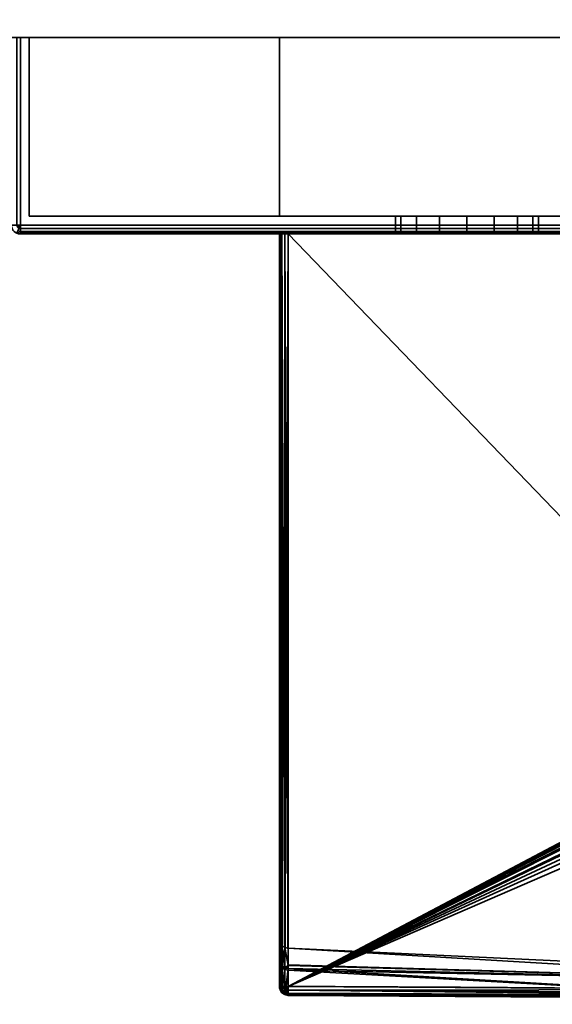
# Model space of a CAD drawing. Header units: millimetres. Extents: x -309 to 8309, y -96 to 57.
# Tile 2 of 95: x -279 to -249, y -93 to -38. Entities that reach past the tile are written whole.
import ezdxf

# ---------------------------------------------------------------- set-up
doc = ezdxf.new("R2010")
doc.units = ezdxf.units.MM
doc.layers.add('151', color=7, linetype='Continuous', true_color=0xffffff)
doc.layers.add('31', color=7, linetype='Continuous', true_color=0xffffff)

# ---------------------------------------------------------------- blocks, each defined once
blk = doc.blocks.new('UG_SURFACE_007')
at = {"layer": '151', "color": 252, "linetype": 'Continuous', "lineweight": 35}
for points in [[(-122, 0, 2017), (-309, 0, 2017), (-309, -39.3, 2017), (-122, -39.3, 2017)], [(-309, -37.3), (-122, -37.3), (-122, -39.3, 2), (-309, -39.3, 2)], [(-309, -39.3, 2), (-122, -39.3, 2), (-122, -39.3, 2017), (-309, -39.3, 2017)]]:
    blk.add_3dface(points, dxfattribs=at)
blk = doc.blocks.new('UG_SURFACE_021')
at = {"layer": '31', "color": 251, "linetype": 'Continuous', "lineweight": 35}
for points in [[(-278.5, -39.3, 1049.5), (-278.5, -39.3, 1000.5), (-279.5, -39.3, 1000), (-279.5, -39.3, 1050)], [(-278.5, -39.3, 1000.5), (-279.354, -39.3, 999.646), (-279.462, -39.3, 999.809), (-279.5, -39.3, 1000)], [(-279.5, -39.3, 1050), (-279.462, -39.3, 1050.191), (-279.354, -39.3, 1050.354), (-278.5, -39.3, 1049.5)], [(-279, -39.3, 999.5), (-279.191, -39.3, 999.538), (-279.354, -39.3, 999.646), (-278.5, -39.3, 1000.5)], [(-278.5, -39.3, 1049.5), (-279.354, -39.3, 1050.354), (-279.191, -39.3, 1050.462), (-279, -39.3, 1050.5)], [(-279, -39.3, 999.5), (-279, -49.8, 999.5), (-279.191, -49.8, 999.538), (-279.191, -39.3, 999.538)], [(-279.191, -39.3, 1050.462), (-279.191, -49.8, 1050.462), (-279, -49.8, 1050.5), (-279, -39.3, 1050.5)], [(-229, -39.3, 999.5), (-229, -49.8, 999.5), (-279, -49.8, 999.5), (-279, -39.3, 999.5)], [(-229, -49.8, 1050.5), (-229, -39.3, 1050.5), (-279, -39.3, 1050.5), (-279, -49.8, 1050.5)], [(-229, -39.3, 999.5), (-279, -39.3, 999.5), (-278.5, -39.3, 1000.5), (-229.5, -39.3, 1000.5)], [(-229.5, -39.3, 1049.5), (-278.5, -39.3, 1049.5), (-279, -39.3, 1050.5), (-229, -39.3, 1050.5)], [(-278.5, -39.3, 1049.5), (-278.5, -49.3, 1049.5), (-278.5, -49.3, 1000.5), (-278.5, -39.3, 1000.5)], [(-229.5, -39.3, 1049.5), (-229.5, -49.3, 1049.5), (-278.5, -49.3, 1049.5), (-278.5, -39.3, 1049.5)], [(-278.5, -39.3, 1000.5), (-278.5, -49.3, 1000.5), (-229.5, -49.3, 1000.5), (-229.5, -39.3, 1000.5)], [(-278.5, -49.3, 1000.5), (-278.5, -49.3, 1049.5), (-258, -49.3, 1032), (-258, -49.3, 1018)], [(-229.5, -49.3, 1000.5), (-278.5, -49.3, 1000.5), (-254, -49.3, 1014), (-252.469, -49.3, 1014.305)], [(-278.5, -49.3, 1000.5), (-256.828, -49.3, 1015.172), (-255.531, -49.3, 1014.305)], [(-278.5, -49.3, 1049.5), (-257.696, -49.3, 1033.531), (-258, -49.3, 1032)], [(-278.5, -49.3, 1000.5), (-257.696, -49.3, 1016.469), (-256.828, -49.3, 1015.172)], [(-278.5, -49.3, 1049.5), (-256.828, -49.3, 1034.828), (-257.696, -49.3, 1033.531)], [(-258, -49.3, 1018), (-257.696, -49.3, 1016.469), (-278.5, -49.3, 1000.5)], [(-278.5, -49.3, 1049.5), (-229.5, -49.3, 1049.5), (-254, -49.3, 1036), (-255.531, -49.3, 1035.696)], [(-255.531, -49.3, 1035.696), (-256.828, -49.3, 1034.828), (-278.5, -49.3, 1049.5)], [(-255.531, -49.3, 1014.305), (-254, -49.3, 1014), (-278.5, -49.3, 1000.5)], [(-258, -49.3, 1018), (-258, -50.3, 1018), (-257.696, -50.3, 1016.469), (-257.696, -49.3, 1016.469)], [(-257.696, -49.3, 1033.531), (-257.696, -50.3, 1033.531), (-258, -50.3, 1032), (-258, -49.3, 1032)], [(-258, -49.3, 1032), (-258, -50.3, 1032), (-258, -50.3, 1018), (-258, -49.3, 1018)], [(-257.696, -49.3, 1016.469), (-257.696, -50.3, 1016.469), (-256.828, -50.3, 1015.172), (-256.828, -49.3, 1015.172)], [(-256.828, -49.3, 1034.828), (-256.828, -50.3, 1034.828), (-257.696, -50.3, 1033.531), (-257.696, -49.3, 1033.531)], [(-256.828, -49.3, 1015.172), (-256.828, -50.3, 1015.172), (-255.531, -50.3, 1014.305), (-255.531, -49.3, 1014.305)], [(-255.531, -49.3, 1035.696), (-255.531, -50.3, 1035.696), (-256.828, -50.3, 1034.828), (-256.828, -49.3, 1034.828)], [(-255.531, -49.3, 1014.305), (-255.531, -50.3, 1014.305), (-254, -50.3, 1014), (-254, -49.3, 1014)], [(-254, -49.3, 1036), (-254, -50.3, 1036), (-255.531, -50.3, 1035.696), (-255.531, -49.3, 1035.696)], [(-252.469, -49.3, 1035.696), (-254, -49.3, 1036), (-229.5, -49.3, 1049.5)], [(-254, -49.3, 1014), (-254, -50.3, 1014), (-252.469, -50.3, 1014.305), (-252.469, -49.3, 1014.305)], [(-252.469, -49.3, 1035.696), (-252.469, -50.3, 1035.696), (-254, -50.3, 1036), (-254, -49.3, 1036)], [(-252.469, -49.3, 1014.305), (-251.172, -49.3, 1015.172), (-229.5, -49.3, 1000.5)], [(-229.5, -49.3, 1049.5), (-251.172, -49.3, 1034.828), (-252.469, -49.3, 1035.696)], [(-252.469, -49.3, 1014.305), (-252.469, -50.3, 1014.305), (-251.172, -50.3, 1015.172), (-251.172, -49.3, 1015.172)], [(-251.172, -49.3, 1034.828), (-251.172, -50.3, 1034.828), (-252.469, -50.3, 1035.696), (-252.469, -49.3, 1035.696)], [(-251.172, -49.3, 1015.172), (-250.304, -49.3, 1016.469), (-229.5, -49.3, 1000.5)], [(-250.304, -49.3, 1033.531), (-251.172, -49.3, 1034.828), (-229.5, -49.3, 1049.5)], [(-251.172, -49.3, 1015.172), (-251.172, -50.3, 1015.172), (-250.304, -50.3, 1016.469), (-250.304, -49.3, 1016.469)], [(-250.304, -49.3, 1033.531), (-250.304, -50.3, 1033.531), (-251.172, -50.3, 1034.828), (-251.172, -49.3, 1034.828)], [(-229.5, -49.3, 1000.5), (-250.304, -49.3, 1016.469), (-250, -49.3, 1018)], [(-250, -49.3, 1032), (-250.304, -49.3, 1033.531), (-229.5, -49.3, 1049.5)], [(-250.304, -49.3, 1016.469), (-250.304, -50.3, 1016.469), (-250, -50.3, 1018), (-250, -49.3, 1018)], [(-250, -49.3, 1032), (-250, -50.3, 1032), (-250.304, -50.3, 1033.531), (-250.304, -49.3, 1033.531)], [(-250, -49.3, 1018), (-250, -49.3, 1032), (-229.5, -49.3, 1049.5), (-229.5, -49.3, 1000.5)], [(-250, -49.3, 1018), (-250, -50.3, 1018), (-250, -50.3, 1032), (-250, -49.3, 1032)], [(-279.177, -49.873, 999.538), (-279.191, -49.8, 999.538), (-279, -49.8, 999.5)], [(-279, -49.8, 1050.5), (-279.191, -49.8, 1050.462), (-279.177, -49.873, 1050.462)], [(-279.135, -49.935, 999.538), (-279.177, -49.873, 999.538), (-279, -49.8, 999.5)], [(-279, -49.8, 1050.5), (-279.177, -49.873, 1050.462), (-279.135, -49.935, 1050.462)], [(-279, -50.262, 999.809), (-279.177, -50.227, 999.809), (-279.135, -50.127, 999.646), (-279, -50.154, 999.646)], [(-279, -50.154, 1050.354), (-279.135, -50.127, 1050.354), (-279.177, -50.227, 1050.191), (-279, -50.262, 1050.191)], [(-279.073, -49.977, 999.538), (-279.135, -49.935, 999.538), (-279, -49.8, 999.5)], [(-279, -49.8, 1050.5), (-279.135, -49.935, 1050.462), (-279.073, -49.977, 1050.462)], [(-279, -50.154, 999.646), (-279.135, -50.127, 999.646), (-279.073, -49.977, 999.538), (-279, -49.991, 999.538)], [(-279, -49.991, 1050.462), (-279.073, -49.977, 1050.462), (-279.135, -50.127, 1050.354), (-279, -50.154, 1050.354)], [(-279, -49.991, 999.538), (-279.073, -49.977, 999.538), (-279, -49.8, 999.5)], [(-279, -49.8, 1050.5), (-279.073, -49.977, 1050.462), (-279, -49.991, 1050.462)], [(-229, -49.991, 999.538), (-279, -49.991, 999.538), (-279, -49.8, 999.5), (-229, -49.8, 999.5)], [(-279, -49.991, 1050.462), (-229, -49.991, 1050.462), (-229, -49.8, 1050.5), (-279, -49.8, 1050.5)], [(-229, -50.154, 999.646), (-279, -50.154, 999.646), (-279, -49.991, 999.538), (-229, -49.991, 999.538)], [(-279, -50.154, 1050.354), (-229, -50.154, 1050.354), (-229, -49.991, 1050.462), (-279, -49.991, 1050.462)], [(-229, -50.262, 999.809), (-279, -50.262, 999.809), (-279, -50.154, 999.646), (-229, -50.154, 999.646)], [(-279, -50.262, 1050.191), (-229, -50.262, 1050.191), (-229, -50.154, 1050.354), (-279, -50.154, 1050.354)], [(-279, -50.3, 1000), (-279.191, -50.262, 1000), (-279.177, -50.227, 999.809), (-279, -50.262, 999.809)], [(-279, -50.262, 1050.191), (-279.177, -50.227, 1050.191), (-279.191, -50.262, 1050), (-279, -50.3, 1050)], [(-279, -50.3, 1000), (-279, -50.3, 1050), (-279.191, -50.262, 1050), (-279.191, -50.262, 1000)], [(-229, -50.3, 1000), (-279, -50.3, 1000), (-279, -50.262, 999.809), (-229, -50.262, 999.809)], [(-279, -50.3, 1050), (-229, -50.3, 1050), (-229, -50.262, 1050.191), (-279, -50.262, 1050.191)], [(-279, -50.3, 1000), (-257.696, -50.3, 1016.469), (-258, -50.3, 1018)], [(-258, -50.3, 1018), (-258, -50.3, 1032), (-279, -50.3, 1050), (-279, -50.3, 1000)], [(-279, -50.3, 1000), (-254, -50.3, 1014), (-255.531, -50.3, 1014.305)], [(-258, -50.3, 1032), (-257.696, -50.3, 1033.531), (-279, -50.3, 1050)], [(-255.531, -50.3, 1014.305), (-256.828, -50.3, 1015.172), (-279, -50.3, 1000)], [(-229, -50.3, 1050), (-279, -50.3, 1050), (-254, -50.3, 1036), (-252.469, -50.3, 1035.696)], [(-279, -50.3, 1050), (-256.828, -50.3, 1034.828), (-255.531, -50.3, 1035.696)], [(-256.828, -50.3, 1015.172), (-257.696, -50.3, 1016.469), (-279, -50.3, 1000)], [(-257.696, -50.3, 1033.531), (-256.828, -50.3, 1034.828), (-279, -50.3, 1050)], [(-255.531, -50.3, 1035.696), (-254, -50.3, 1036), (-279, -50.3, 1050)], [(-252.469, -50.3, 1014.305), (-254, -50.3, 1014), (-279, -50.3, 1000), (-229, -50.3, 1000)], [(-229, -50.3, 1000), (-251.172, -50.3, 1015.172), (-252.469, -50.3, 1014.305)], [(-252.469, -50.3, 1035.696), (-251.172, -50.3, 1034.828), (-229, -50.3, 1050)], [(-229, -50.3, 1000), (-250.304, -50.3, 1016.469), (-251.172, -50.3, 1015.172)], [(-229, -50.3, 1050), (-251.172, -50.3, 1034.828), (-250.304, -50.3, 1033.531)], [(-229, -50.3, 1050), (-250.304, -50.3, 1033.531), (-250, -50.3, 1032)], [(-250, -50.3, 1018), (-250.304, -50.3, 1016.469), (-229, -50.3, 1000)], [(-229, -50.3, 1000), (-229, -50.3, 1050), (-250, -50.3, 1032), (-250, -50.3, 1018)]]:
    blk.add_3dface(points, dxfattribs=at)
blk = doc.blocks.new('UG_SURFACE_022')
at = {"layer": '31', "color": 251, "linetype": 'Continuous', "lineweight": 35}
for points in [[(-278.5, -39.3, 1128.5), (-278.5, -39.3, 1079.5), (-279.5, -39.3, 1079), (-279.5, -39.3, 1129)], [(-278.5, -39.3, 1079.5), (-279.354, -39.3, 1078.646), (-279.462, -39.3, 1078.809), (-279.5, -39.3, 1079)], [(-279.5, -39.3, 1129), (-279.462, -39.3, 1129.191), (-279.354, -39.3, 1129.354), (-278.5, -39.3, 1128.5)], [(-279, -39.3, 1078.5), (-279.191, -39.3, 1078.538), (-279.354, -39.3, 1078.646), (-278.5, -39.3, 1079.5)], [(-278.5, -39.3, 1128.5), (-279.354, -39.3, 1129.354), (-279.191, -39.3, 1129.462), (-279, -39.3, 1129.5)], [(-279.191, -39.3, 1129.462), (-279.191, -49.8, 1129.462), (-279, -49.8, 1129.5), (-279, -39.3, 1129.5)], [(-279, -39.3, 1078.5), (-279, -49.8, 1078.5), (-279.191, -49.8, 1078.538), (-279.191, -39.3, 1078.538)], [(-279, -39.3, 1129.5), (-279, -49.8, 1129.5), (-229, -49.8, 1129.5), (-229, -39.3, 1129.5)], [(-229, -39.3, 1078.5), (-229, -49.8, 1078.5), (-279, -49.8, 1078.5), (-279, -39.3, 1078.5)], [(-278.5, -39.3, 1079.5), (-229.5, -39.3, 1079.5), (-229, -39.3, 1078.5), (-279, -39.3, 1078.5)], [(-229.5, -39.3, 1128.5), (-278.5, -39.3, 1128.5), (-279, -39.3, 1129.5), (-229, -39.3, 1129.5)], [(-278.5, -39.3, 1128.5), (-278.5, -49.3, 1128.5), (-278.5, -49.3, 1079.5), (-278.5, -39.3, 1079.5)], [(-229.5, -39.3, 1128.5), (-229.5, -49.3, 1128.5), (-278.5, -49.3, 1128.5), (-278.5, -39.3, 1128.5)], [(-278.5, -39.3, 1079.5), (-278.5, -49.3, 1079.5), (-229.5, -49.3, 1079.5), (-229.5, -39.3, 1079.5)], [(-264.5, -49.3, 1115), (-247.5, -49.3, 1115), (-247.5, -39.3, 1115), (-264.5, -39.3, 1115)], [(-264.5, -39.3, 1093), (-245.487, -39.3, 1109.114), (-244.672, -39.3, 1106.728), (-244.88, -39.3, 1104.029)], [(-264.5, -39.3, 1093), (-264.5, -39.3, 1115), (-247.5, -39.3, 1115), (-245.487, -39.3, 1109.114)], [(-244.88, -39.3, 1104.029), (-245.337, -39.3, 1098.1), (-264.5, -39.3, 1093)], [(-245.337, -39.3, 1098.1), (-245.344, -39.3, 1098.013), (-247.5, -39.3, 1093), (-264.5, -39.3, 1093)], [(-264.5, -49.3, 1093), (-264.5, -49.3, 1115), (-264.5, -39.3, 1115), (-264.5, -39.3, 1093)], [(-247.5, -49.3, 1093), (-264.5, -49.3, 1093), (-264.5, -39.3, 1093), (-247.5, -39.3, 1093)], [(-229.5, -49.3, 1079.5), (-278.5, -49.3, 1079.5), (-264.5, -49.3, 1093), (-247.5, -49.3, 1093)], [(-278.5, -49.3, 1079.5), (-278.5, -49.3, 1128.5), (-264.5, -49.3, 1115), (-264.5, -49.3, 1093)], [(-278.5, -49.3, 1128.5), (-229.5, -49.3, 1128.5), (-247.5, -49.3, 1115), (-264.5, -49.3, 1115)], [(-279, -49.8, 1129.5), (-279.191, -49.8, 1129.462), (-279.177, -49.873, 1129.462)], [(-279.177, -49.873, 1078.538), (-279.191, -49.8, 1078.538), (-279, -49.8, 1078.5)], [(-279, -49.8, 1129.5), (-279.177, -49.873, 1129.462), (-279.135, -49.935, 1129.462)], [(-279.135, -49.935, 1078.538), (-279.177, -49.873, 1078.538), (-279, -49.8, 1078.5)], [(-279, -50.154, 1129.354), (-279.135, -50.127, 1129.354), (-279.177, -50.227, 1129.191), (-279, -50.262, 1129.191)], [(-279, -50.262, 1078.809), (-279.177, -50.227, 1078.809), (-279.135, -50.127, 1078.646), (-279, -50.154, 1078.646)], [(-279, -49.8, 1129.5), (-279.135, -49.935, 1129.462), (-279.073, -49.977, 1129.462)], [(-279.073, -49.977, 1078.538), (-279.135, -49.935, 1078.538), (-279, -49.8, 1078.5)], [(-279, -49.991, 1129.462), (-279.073, -49.977, 1129.462), (-279.135, -50.127, 1129.354), (-279, -50.154, 1129.354)], [(-279, -50.154, 1078.646), (-279.135, -50.127, 1078.646), (-279.073, -49.977, 1078.538), (-279, -49.991, 1078.538)], [(-279, -49.8, 1129.5), (-279.073, -49.977, 1129.462), (-279, -49.991, 1129.462)], [(-279, -49.991, 1078.538), (-279.073, -49.977, 1078.538), (-279, -49.8, 1078.5)], [(-279, -49.991, 1129.462), (-229, -49.991, 1129.462), (-229, -49.8, 1129.5), (-279, -49.8, 1129.5)], [(-229, -49.991, 1078.538), (-279, -49.991, 1078.538), (-279, -49.8, 1078.5), (-229, -49.8, 1078.5)], [(-279, -50.154, 1129.354), (-229, -50.154, 1129.354), (-229, -49.991, 1129.462), (-279, -49.991, 1129.462)], [(-229, -50.154, 1078.646), (-279, -50.154, 1078.646), (-279, -49.991, 1078.538), (-229, -49.991, 1078.538)], [(-279, -50.262, 1129.191), (-229, -50.262, 1129.191), (-229, -50.154, 1129.354), (-279, -50.154, 1129.354)], [(-229, -50.262, 1078.809), (-279, -50.262, 1078.809), (-279, -50.154, 1078.646), (-229, -50.154, 1078.646)], [(-279, -50.262, 1129.191), (-279.177, -50.227, 1129.191), (-279.191, -50.262, 1129), (-279, -50.3, 1129)], [(-279, -50.3, 1079), (-279.191, -50.262, 1079), (-279.177, -50.227, 1078.809), (-279, -50.262, 1078.809)], [(-279, -50.3, 1079), (-279, -50.3, 1129), (-279.191, -50.262, 1129), (-279.191, -50.262, 1079)], [(-279, -50.3, 1129), (-229, -50.3, 1129), (-229, -50.262, 1129.191), (-279, -50.262, 1129.191)], [(-229, -50.3, 1079), (-279, -50.3, 1079), (-279, -50.262, 1078.809), (-229, -50.262, 1078.809)], [(-279, -50.3, 1129), (-279, -50.3, 1079), (-264.5, -50.3, 1093.5), (-264.5, -50.3, 1114.5)], [(-229, -50.3, 1129), (-279, -50.3, 1129), (-264, -50.3, 1115), (-247.744, -50.3, 1115)], [(-279, -50.3, 1129), (-264.462, -50.3, 1114.691), (-264.354, -50.3, 1114.854)], [(-279, -50.3, 1079), (-264.462, -50.3, 1093.309), (-264.5, -50.3, 1093.5)], [(-279, -50.3, 1129), (-264.191, -50.3, 1114.962), (-264, -50.3, 1115)], [(-264.5, -50.3, 1114.5), (-264.462, -50.3, 1114.691), (-279, -50.3, 1129)], [(-279, -50.3, 1079), (-264.191, -50.3, 1093.038), (-264.354, -50.3, 1093.146)], [(-264.354, -50.3, 1093.146), (-264.462, -50.3, 1093.309), (-279, -50.3, 1079)], [(-264.354, -50.3, 1114.854), (-264.191, -50.3, 1114.962), (-279, -50.3, 1129)], [(-279, -50.3, 1079), (-229, -50.3, 1079), (-247.744, -50.3, 1093), (-264, -50.3, 1093)], [(-264, -50.3, 1093), (-264.191, -50.3, 1093.038), (-279, -50.3, 1079)], [(-264.5, -50.3, 1114.5), (-264.5, -89.811, 1104), (-264.5, -91.065, 1111.36)], [(-264.5, -50.3, 1093.5), (-264.5, -92.446, 1093.5), (-264.5, -90.965, 1096.93)], [(-264.5, -90.965, 1096.93), (-264.5, -89.811, 1104), (-264.5, -50.3, 1114.5), (-264.5, -50.3, 1093.5)], [(-264.5, -91.065, 1111.36), (-264.5, -92.446, 1114.5), (-264.5, -50.3, 1114.5)], [(-264.5, -50.3, 1114.5), (-264.5, -92.446, 1114.5), (-264.474, -92.446, 1114.66)], [(-264.474, -92.446, 1114.66), (-264.462, -50.3, 1114.691), (-264.5, -50.3, 1114.5)], [(-264.5, -50.3, 1093.5), (-264.462, -50.3, 1093.309), (-264.474, -92.446, 1093.34)], [(-264.474, -92.446, 1093.34), (-264.5, -92.446, 1093.5), (-264.5, -50.3, 1093.5)], [(-264.474, -92.446, 1114.66), (-264.457, -92.446, 1114.688), (-264.462, -50.3, 1114.691)], [(-264.462, -50.3, 1093.309), (-264.457, -92.446, 1093.312), (-264.474, -92.446, 1093.34)], [(-264.462, -50.3, 1114.691), (-264.457, -92.446, 1114.688), (-264.369, -92.446, 1114.837)], [(-264.369, -92.446, 1114.837), (-264.354, -50.3, 1114.854), (-264.462, -50.3, 1114.691)], [(-264.369, -92.446, 1093.163), (-264.462, -50.3, 1093.309), (-264.354, -50.3, 1093.146)], [(-264.369, -92.446, 1093.163), (-264.457, -92.446, 1093.312), (-264.462, -50.3, 1093.309)], [(-264.369, -92.446, 1114.837), (-264.351, -92.446, 1114.85), (-264.354, -50.3, 1114.854)], [(-264.354, -50.3, 1093.146), (-264.351, -92.446, 1093.15), (-264.369, -92.446, 1093.163)], [(-264.354, -50.3, 1114.854), (-264.351, -92.446, 1114.85), (-264.202, -92.446, 1114.958)], [(-264.202, -92.446, 1114.958), (-264.191, -50.3, 1114.962), (-264.354, -50.3, 1114.854)], [(-264.202, -92.446, 1093.042), (-264.354, -50.3, 1093.146), (-264.191, -50.3, 1093.038)], [(-264.202, -92.446, 1093.042), (-264.351, -92.446, 1093.15), (-264.354, -50.3, 1093.146)], [(-264.202, -92.446, 1114.958), (-264.191, -92.446, 1114.96), (-264.191, -50.3, 1114.962)], [(-264.191, -50.3, 1093.038), (-264.191, -92.446, 1093.04), (-264.202, -92.446, 1093.042)], [(-264, -92.446, 1115), (-264, -50.3, 1115), (-264.191, -50.3, 1114.962)], [(-264.191, -50.3, 1114.962), (-264.191, -92.446, 1114.96), (-264, -92.446, 1115)], [(-264.191, -92.446, 1093.04), (-264.191, -50.3, 1093.038), (-264, -50.3, 1093)], [(-264, -50.3, 1093), (-264, -92.446, 1093), (-264.191, -92.446, 1093.04)], [(-264, -50.3, 1115), (-264, -92.446, 1115), (-247.636, -83.789, 1115), (-247.684, -67.253, 1115)], [(-247.684, -67.253, 1115), (-247.744, -50.3, 1115), (-264, -50.3, 1115)], [(-264, -50.3, 1093), (-247.744, -50.3, 1093), (-247.684, -67.253, 1093)], [(-247.684, -67.253, 1093), (-247.636, -83.789, 1093), (-264, -92.446, 1093), (-264, -50.3, 1093)], [(-264, -92.446, 1115), (-247.621, -83.912, 1115), (-247.636, -83.789, 1115)], [(-247.636, -83.789, 1093), (-247.628, -83.88, 1093), (-264, -92.446, 1093)], [(-247.628, -83.88, 1093), (-247.604, -83.967, 1093), (-264, -92.446, 1093)], [(-264, -92.446, 1115), (-247.545, -84.087, 1115), (-247.621, -83.912, 1115)], [(-247.604, -83.967, 1093), (-247.494, -84.159, 1093), (-264, -92.446, 1093)], [(-247.312, -84.334, 1115), (-247.545, -84.087, 1115), (-264, -92.446, 1115)], [(-264, -92.446, 1093), (-247.494, -84.159, 1093), (-247.244, -84.382, 1093)], [(-264, -92.446, 1115), (-247.021, -84.505, 1115), (-247.312, -84.334, 1115)], [(-264, -92.446, 1093), (-247.244, -84.382, 1093), (-246.714, -84.618, 1093)], [(-246.172, -84.711, 1115), (-247.021, -84.505, 1115), (-264, -92.446, 1115)], [(-235.933, -92.621, 1093), (-264, -92.446, 1093), (-246.714, -84.618, 1093), (-246.172, -84.711, 1093)], [(-226.164, -86.142, 1115), (-246.172, -84.711, 1115), (-264, -92.446, 1115), (-235.933, -92.621, 1115)], [(-264.5, -91.065, 1111.36), (-264.5, -89.811, 1104), (-264.463, -90, 1104)], [(-264.463, -90, 1104), (-264.5, -89.811, 1104), (-264.5, -90.965, 1096.93)], [(-264.5, -90.965, 1096.93), (-264.463, -91.145, 1096.99), (-264.463, -90, 1104)], [(-264.463, -90, 1104), (-264.463, -91.244, 1111.297), (-264.5, -91.065, 1111.36)], [(-264.463, -90, 1104), (-264.358, -90.161, 1104), (-264.356, -91.396, 1111.244)], [(-264.356, -91.396, 1111.244), (-264.463, -91.244, 1111.297), (-264.463, -90, 1104)], [(-264.358, -90.161, 1104), (-264.463, -90, 1104), (-264.463, -91.145, 1096.99)], [(-264.463, -91.145, 1096.99), (-264.356, -91.298, 1097.041), (-264.358, -90.161, 1104)], [(-264.358, -90.161, 1104), (-264.2, -90.27, 1104), (-264.196, -91.499, 1111.208)], [(-264.196, -91.499, 1111.208), (-264.356, -91.396, 1111.244), (-264.358, -90.161, 1104)], [(-264.2, -90.27, 1104), (-264.358, -90.161, 1104), (-264.356, -91.298, 1097.041)], [(-264.356, -91.298, 1097.041), (-264.196, -91.401, 1097.076), (-264.2, -90.27, 1104)], [(-264.2, -90.27, 1104), (-264.196, -91.401, 1097.076), (-264.008, -91.24, 1098.31)], [(-264.2, -90.27, 1104), (-264.012, -90.311, 1104), (-264.008, -91.279, 1109.683)], [(-264.2, -90.27, 1104), (-264.012, -90.311, 1104), (-264.012, -90.311, 1104)], [(-264.008, -91.279, 1109.683), (-264.196, -91.499, 1111.208), (-264.2, -90.27, 1104)], [(-264.008, -91.24, 1098.31), (-264.012, -90.311, 1104), (-264.2, -90.27, 1104)], [(-264.012, -90.311, 1104), (-232.699, -91.775, 1104), (-232.768, -92.155, 1109.564)], [(-232.768, -92.155, 1109.564), (-264.008, -91.279, 1109.683), (-264.012, -90.311, 1104)], [(-264.012, -90.311, 1104), (-264.008, -91.24, 1098.31), (-232.768, -92.155, 1098.436)], [(-232.699, -91.775, 1104), (-264.012, -90.311, 1104), (-264.012, -90.311, 1104)], [(-232.768, -92.155, 1098.436), (-232.699, -91.775, 1104), (-264.012, -90.311, 1104)], [(-264.5, -90.965, 1096.93), (-264.5, -92.446, 1093.5), (-264.481, -92.529, 1093.544)], [(-264.463, -91.145, 1096.99), (-264.5, -90.965, 1096.93), (-264.481, -92.529, 1093.544)], [(-264.481, -92.529, 1114.455), (-264.5, -91.065, 1111.36), (-264.463, -91.244, 1111.297)], [(-264.481, -92.529, 1114.455), (-264.5, -92.446, 1114.5), (-264.5, -91.065, 1111.36)], [(-264.481, -92.529, 1093.544), (-264.462, -92.615, 1093.59), (-264.463, -91.145, 1096.99)], [(-264.463, -91.244, 1111.297), (-264.462, -92.615, 1114.41), (-264.481, -92.529, 1114.455)], [(-264.463, -91.145, 1096.99), (-264.462, -92.615, 1093.59), (-264.45, -92.631, 1093.599)], [(-264.356, -91.298, 1097.041), (-264.463, -91.145, 1096.99), (-264.45, -92.631, 1093.599)], [(-264.45, -92.631, 1114.401), (-264.463, -91.244, 1111.297), (-264.356, -91.396, 1111.244)], [(-264.45, -92.631, 1114.401), (-264.462, -92.615, 1114.41), (-264.463, -91.244, 1111.297)], [(-264.45, -92.631, 1093.599), (-264.354, -92.758, 1093.667), (-264.356, -91.298, 1097.041)], [(-264.356, -91.396, 1111.244), (-264.354, -92.758, 1114.333), (-264.45, -92.631, 1114.401)], [(-264.196, -91.401, 1097.076), (-264.356, -91.298, 1097.041), (-264.354, -92.758, 1093.667)], [(-264.354, -92.758, 1114.333), (-264.356, -91.396, 1111.244), (-264.196, -91.499, 1111.208)], [(-264.354, -92.758, 1093.667), (-264.192, -92.853, 1093.718), (-264.196, -91.401, 1097.076)], [(-264.196, -91.499, 1111.208), (-264.192, -92.853, 1114.282), (-264.354, -92.758, 1114.333)], [(-264.196, -91.401, 1097.076), (-264.007, -91.439, 1097.089), (-264.008, -91.24, 1098.31)], [(-264.008, -91.279, 1109.683), (-264.007, -91.536, 1111.195), (-264.196, -91.499, 1111.208)], [(-264.196, -91.401, 1097.076), (-264.192, -92.853, 1093.718), (-264.172, -92.857, 1093.72)], [(-264.007, -91.439, 1097.089), (-264.196, -91.401, 1097.076), (-264.172, -92.857, 1093.72)], [(-264.172, -92.857, 1114.28), (-264.196, -91.499, 1111.208), (-264.007, -91.536, 1111.195)], [(-264.172, -92.857, 1114.28), (-264.192, -92.853, 1114.282), (-264.196, -91.499, 1111.208)], [(-264.172, -92.857, 1093.72), (-264.002, -92.887, 1093.736), (-264.007, -91.439, 1097.089)], [(-264.007, -91.536, 1111.195), (-264.002, -92.887, 1114.264), (-264.172, -92.857, 1114.28)], [(-232.768, -92.155, 1098.436), (-264.008, -91.24, 1098.31), (-264.007, -91.439, 1097.089)], [(-264.007, -91.536, 1111.195), (-264.008, -91.279, 1109.683), (-232.768, -92.155, 1109.564)], [(-264.007, -91.439, 1097.089), (-264.002, -92.887, 1093.736), (-235.936, -93.1, 1093.644)], [(-235.936, -93.1, 1093.644), (-232.768, -92.155, 1098.436), (-264.007, -91.439, 1097.089)], [(-264.007, -91.536, 1111.195), (-232.768, -92.155, 1109.564), (-235.936, -93.1, 1114.356)], [(-235.936, -93.1, 1114.356), (-264.002, -92.887, 1114.264), (-264.007, -91.536, 1111.195)], [(-264.438, -92.627, 1114.66), (-264.474, -92.446, 1114.66), (-264.5, -92.446, 1114.5)], [(-264.5, -92.446, 1114.5), (-264.481, -92.529, 1114.455), (-264.438, -92.627, 1114.66)], [(-264.438, -92.627, 1093.34), (-264.481, -92.529, 1093.544), (-264.5, -92.446, 1093.5)], [(-264.5, -92.446, 1093.5), (-264.474, -92.446, 1093.34), (-264.438, -92.627, 1093.34)], [(-264.46, -92.637, 1114.455), (-264.481, -92.529, 1114.455), (-264.462, -92.615, 1114.41)], [(-264.481, -92.529, 1114.455), (-264.46, -92.637, 1114.455), (-264.438, -92.627, 1114.66)], [(-264.438, -92.627, 1093.34), (-264.46, -92.637, 1093.544), (-264.481, -92.529, 1093.544)], [(-264.462, -92.615, 1093.59), (-264.481, -92.529, 1093.544), (-264.46, -92.637, 1093.544)], [(-264.457, -92.446, 1114.688), (-264.474, -92.446, 1114.66), (-264.438, -92.627, 1114.66)], [(-264.438, -92.627, 1093.34), (-264.474, -92.446, 1093.34), (-264.457, -92.446, 1093.312)], [(-264.462, -92.615, 1114.41), (-264.45, -92.631, 1114.401), (-264.46, -92.637, 1114.455)], [(-264.46, -92.637, 1093.544), (-264.45, -92.631, 1093.599), (-264.462, -92.615, 1093.59)], [(-264.336, -92.781, 1114.66), (-264.438, -92.627, 1114.66), (-264.46, -92.637, 1114.455), (-264.353, -92.798, 1114.455)], [(-264.353, -92.798, 1093.544), (-264.46, -92.637, 1093.544), (-264.438, -92.627, 1093.34), (-264.336, -92.781, 1093.34)], [(-264.353, -92.798, 1114.455), (-264.46, -92.637, 1114.455), (-264.45, -92.631, 1114.401)], [(-264.45, -92.631, 1093.599), (-264.46, -92.637, 1093.544), (-264.353, -92.798, 1093.544)], [(-264.438, -92.627, 1114.66), (-264.341, -92.587, 1114.837), (-264.369, -92.446, 1114.837), (-264.457, -92.446, 1114.688)], [(-264.457, -92.446, 1093.312), (-264.369, -92.446, 1093.163), (-264.341, -92.587, 1093.163), (-264.438, -92.627, 1093.34)], [(-264.45, -92.631, 1114.401), (-264.354, -92.758, 1114.333), (-264.353, -92.798, 1114.455)], [(-264.353, -92.798, 1093.544), (-264.354, -92.758, 1093.667), (-264.45, -92.631, 1093.599)], [(-264.261, -92.707, 1114.837), (-264.341, -92.587, 1114.837), (-264.438, -92.627, 1114.66), (-264.336, -92.781, 1114.66)], [(-264.336, -92.781, 1093.34), (-264.438, -92.627, 1093.34), (-264.341, -92.587, 1093.163), (-264.261, -92.707, 1093.163)], [(-264.351, -92.446, 1114.85), (-264.369, -92.446, 1114.837), (-264.341, -92.587, 1114.837)], [(-264.341, -92.587, 1093.163), (-264.369, -92.446, 1093.163), (-264.351, -92.446, 1093.15)], [(-264.341, -92.587, 1114.837), (-264.186, -92.523, 1114.958), (-264.202, -92.446, 1114.958), (-264.351, -92.446, 1114.85)], [(-264.351, -92.446, 1093.15), (-264.202, -92.446, 1093.042), (-264.186, -92.523, 1093.042), (-264.341, -92.587, 1093.163)], [(-264.143, -92.589, 1114.958), (-264.186, -92.523, 1114.958), (-264.341, -92.587, 1114.837), (-264.261, -92.707, 1114.837)], [(-264.261, -92.707, 1093.163), (-264.341, -92.587, 1093.163), (-264.186, -92.523, 1093.042), (-264.143, -92.589, 1093.042)], [(-264.078, -92.632, 1114.958), (-264.143, -92.589, 1114.958), (-264.261, -92.707, 1114.837), (-264.142, -92.787, 1114.837)], [(-264.142, -92.787, 1093.163), (-264.261, -92.707, 1093.163), (-264.143, -92.589, 1093.042), (-264.078, -92.632, 1093.042)], [(-264.191, -92.446, 1114.96), (-264.202, -92.446, 1114.958), (-264.186, -92.523, 1114.958)], [(-264.186, -92.523, 1093.042), (-264.202, -92.446, 1093.042), (-264.191, -92.446, 1093.04)], [(-264.186, -92.523, 1114.958), (-264, -92.446, 1115), (-264.191, -92.446, 1114.96)], [(-264.191, -92.446, 1093.04), (-264, -92.446, 1093), (-264.186, -92.523, 1093.042)], [(-264, -92.446, 1115), (-264.186, -92.523, 1114.958), (-264.143, -92.589, 1114.958)], [(-264.143, -92.589, 1093.042), (-264.186, -92.523, 1093.042), (-264, -92.446, 1093)], [(-264, -92.446, 1115), (-264.143, -92.589, 1114.958), (-264.078, -92.632, 1114.958)], [(-264.078, -92.632, 1093.042), (-264.143, -92.589, 1093.042), (-264, -92.446, 1093)], [(-264.001, -92.648, 1114.957), (-264.078, -92.632, 1114.958), (-264.142, -92.787, 1114.837)], [(-264.142, -92.787, 1093.163), (-264.078, -92.632, 1093.042), (-264.001, -92.648, 1093.043)], [(-264.001, -92.647, 1114.958), (-264, -92.446, 1115), (-264.078, -92.632, 1114.958)], [(-264.078, -92.632, 1093.042), (-264, -92.446, 1093), (-264.001, -92.647, 1093.042)], [(-264.078, -92.632, 1114.958), (-264.001, -92.648, 1114.957), (-264.001, -92.647, 1114.958)], [(-264.001, -92.647, 1093.042), (-264.001, -92.648, 1093.043), (-264.078, -92.632, 1093.042)], [(-235.933, -92.621, 1115), (-264, -92.446, 1115), (-264.001, -92.647, 1114.958)], [(-264.001, -92.647, 1093.042), (-264, -92.446, 1093), (-235.933, -92.621, 1093)], [(-264.001, -92.647, 1114.958), (-235.934, -92.803, 1114.966), (-235.933, -92.621, 1115)], [(-235.933, -92.621, 1093), (-235.934, -92.803, 1093.034), (-264.001, -92.647, 1093.042)], [(-264.353, -92.798, 1114.455), (-264.354, -92.758, 1114.333), (-264.192, -92.853, 1114.282)], [(-264.192, -92.853, 1093.718), (-264.354, -92.758, 1093.667), (-264.353, -92.798, 1093.544)], [(-264.182, -92.883, 1114.66), (-264.336, -92.781, 1114.66), (-264.353, -92.798, 1114.455), (-264.192, -92.906, 1114.455)], [(-264.192, -92.906, 1093.544), (-264.353, -92.798, 1093.544), (-264.336, -92.781, 1093.34), (-264.182, -92.883, 1093.34)], [(-264.192, -92.853, 1114.282), (-264.192, -92.906, 1114.455), (-264.353, -92.798, 1114.455)], [(-264.353, -92.798, 1093.544), (-264.192, -92.906, 1093.544), (-264.192, -92.853, 1093.718)], [(-264.142, -92.787, 1114.837), (-264.261, -92.707, 1114.837), (-264.336, -92.781, 1114.66), (-264.182, -92.883, 1114.66)], [(-264.182, -92.883, 1093.34), (-264.336, -92.781, 1093.34), (-264.261, -92.707, 1093.163), (-264.142, -92.787, 1093.163)], [(-264.192, -92.853, 1114.282), (-264.172, -92.857, 1114.28), (-264.192, -92.906, 1114.455)], [(-264.192, -92.906, 1093.544), (-264.172, -92.857, 1093.72), (-264.192, -92.853, 1093.718)], [(-264.002, -92.943, 1114.456), (-264.192, -92.906, 1114.455), (-264.172, -92.857, 1114.28)], [(-264.172, -92.857, 1093.72), (-264.192, -92.906, 1093.544), (-264.002, -92.943, 1093.544)], [(-264.002, -92.919, 1114.66), (-264.182, -92.883, 1114.66), (-264.192, -92.906, 1114.455)], [(-264.002, -92.945, 1093.54), (-264.192, -92.906, 1093.544), (-264.182, -92.883, 1093.34)], [(-264.192, -92.906, 1114.455), (-264.002, -92.945, 1114.46), (-264.002, -92.919, 1114.66)], [(-264.192, -92.906, 1114.455), (-264.002, -92.943, 1114.456), (-264.002, -92.945, 1114.46)], [(-264.002, -92.945, 1093.54), (-264.002, -92.943, 1093.544), (-264.192, -92.906, 1093.544)], [(-264.142, -92.787, 1114.837), (-264.182, -92.883, 1114.66), (-264.002, -92.919, 1114.664)], [(-264.182, -92.883, 1093.34), (-264.142, -92.787, 1093.163), (-264.001, -92.815, 1093.163)], [(-264.001, -92.815, 1093.163), (-264.002, -92.919, 1093.336), (-264.182, -92.883, 1093.34)], [(-264.182, -92.883, 1114.66), (-264.002, -92.919, 1114.66), (-264.002, -92.919, 1114.664)], [(-264.182, -92.883, 1093.34), (-264.002, -92.919, 1093.336), (-264.002, -92.945, 1093.54)], [(-264.172, -92.857, 1114.28), (-264.002, -92.887, 1114.264), (-264.002, -92.943, 1114.456)], [(-264.002, -92.943, 1093.544), (-264.002, -92.887, 1093.736), (-264.172, -92.857, 1093.72)], [(-264.142, -92.787, 1114.837), (-264.001, -92.814, 1114.839), (-264.001, -92.648, 1114.957)], [(-264.001, -92.648, 1093.043), (-264.001, -92.814, 1093.161), (-264.142, -92.787, 1093.163)], [(-264.002, -92.919, 1114.664), (-264.001, -92.814, 1114.839), (-264.142, -92.787, 1114.837)], [(-264.001, -92.814, 1093.161), (-264.001, -92.815, 1093.163), (-264.142, -92.787, 1093.163)], [(-264.001, -92.814, 1114.839), (-264.002, -92.919, 1114.664), (-235.936, -93.07, 1114.719)], [(-235.936, -93.07, 1093.281), (-264.002, -92.919, 1093.336), (-264.001, -92.815, 1093.163)], [(-264.002, -92.943, 1114.456), (-264.002, -92.887, 1114.264), (-235.936, -93.1, 1114.356)], [(-235.936, -93.1, 1093.644), (-264.002, -92.887, 1093.736), (-264.002, -92.943, 1093.544)], [(-235.936, -93.07, 1114.719), (-264.002, -92.919, 1114.664), (-264.002, -92.919, 1114.66)], [(-264.002, -92.919, 1114.66), (-235.936, -93.119, 1114.54), (-235.936, -93.07, 1114.719)], [(-264.002, -92.919, 1114.66), (-264.002, -92.945, 1114.46), (-235.936, -93.119, 1114.54)], [(-264.002, -92.919, 1093.336), (-235.936, -93.07, 1093.281), (-235.936, -93.119, 1093.46)], [(-235.936, -93.119, 1093.46), (-264.002, -92.945, 1093.54), (-264.002, -92.919, 1093.336)], [(-264.002, -92.945, 1114.46), (-264.002, -92.943, 1114.456), (-235.936, -93.1, 1114.356)], [(-235.936, -93.1, 1093.644), (-264.002, -92.943, 1093.544), (-264.002, -92.945, 1093.54)], [(-235.936, -93.1, 1114.356), (-235.936, -93.119, 1114.54), (-264.002, -92.945, 1114.46)], [(-264.002, -92.945, 1093.54), (-235.936, -93.119, 1093.46), (-235.936, -93.1, 1093.644)], [(-235.934, -92.803, 1114.966), (-264.001, -92.647, 1114.958), (-264.001, -92.648, 1114.957)], [(-264.001, -92.648, 1093.043), (-264.001, -92.647, 1093.042), (-235.934, -92.803, 1093.034)], [(-264.001, -92.648, 1114.957), (-235.935, -92.96, 1114.867), (-235.934, -92.803, 1114.966)], [(-264.001, -92.648, 1114.957), (-264.001, -92.814, 1114.839), (-235.935, -92.96, 1114.867)], [(-264.001, -92.648, 1093.043), (-235.934, -92.803, 1093.034), (-235.935, -92.96, 1093.132)], [(-235.935, -92.96, 1093.132), (-264.001, -92.814, 1093.161), (-264.001, -92.648, 1093.043)], [(-235.936, -93.07, 1114.719), (-235.935, -92.96, 1114.867), (-264.001, -92.814, 1114.839)], [(-264.001, -92.815, 1093.163), (-264.001, -92.814, 1093.161), (-235.935, -92.96, 1093.132)], [(-264.001, -92.815, 1093.163), (-235.935, -92.96, 1093.132), (-235.936, -93.07, 1093.281)]]:
    blk.add_3dface(points, dxfattribs=at)

msp = doc.modelspace()

# ---------------------------------------------------------------- linework, layer by layer
at = {"layer": '151', "color": 252, "linetype": 'Continuous', "lineweight": 35}
for p, q in [((-309, -39.3, 2017), (-122, -39.3, 2017)), ((-309, -39.3, 2), (-122, -39.3, 2))]:
    msp.add_line(p, q, dxfattribs=at)
at = {"layer": '31', "color": 251, "linetype": 'Continuous', "lineweight": 35}
for p, q in [((-229, -39.3, 1078.5), (-279, -39.3, 1078.5)), ((-279, -39.3, 1050.5), (-229, -39.3, 1050.5)), ((-229, -39.3, 999.5), (-279, -39.3, 999.5)), ((-279, -39.3, 1129.5), (-229, -39.3, 1129.5)), ((-279, -39.3, 1129.5), (-279, -49.8, 1129.5)), ((-279, -49.8, 1078.5), (-279, -39.3, 1078.5)), ((-279, -39.3, 1050.5), (-279, -49.8, 1050.5)), ((-279, -49.8, 999.5), (-279, -39.3, 999.5)), ((-278.5, -39.3, 1128.5), (-229.5, -39.3, 1128.5)), ((-278.5, -49.3, 1128.5), (-278.5, -39.3, 1128.5)), ((-278.5, -39.3, 1079.5), (-278.5, -39.3, 1128.5)), ((-278.5, -49.3, 1079.5), (-278.5, -39.3, 1079.5)), ((-229.5, -39.3, 1079.5), (-278.5, -39.3, 1079.5)), ((-278.5, -49.3, 1000.5), (-278.5, -39.3, 1000.5)), ((-278.5, -39.3, 1049.5), (-229.5, -39.3, 1049.5)), ((-278.5, -39.3, 1000.5), (-278.5, -39.3, 1049.5)), ((-229.5, -39.3, 1000.5), (-278.5, -39.3, 1000.5)), ((-278.5, -49.3, 1049.5), (-278.5, -39.3, 1049.5)), ((-264.5, -39.3, 1115), (-247.5, -39.3, 1115)), ((-247.5, -39.3, 1093), (-264.5, -39.3, 1093)), ((-264.5, -39.3, 1093), (-264.5, -39.3, 1115)), ((-264.5, -39.3, 1093), (-264.5, -49.3, 1093)), ((-264.5, -39.3, 1115), (-264.5, -49.3, 1115)), ((-229.5, -49.3, 1079.5), (-278.5, -49.3, 1079.5)), ((-278.5, -49.3, 1128.5), (-229.5, -49.3, 1128.5)), ((-278.5, -49.3, 1079.5), (-278.5, -49.3, 1128.5)), ((-229.5, -49.3, 1000.5), (-278.5, -49.3, 1000.5)), ((-278.5, -49.3, 1049.5), (-229.5, -49.3, 1049.5)), ((-278.5, -49.3, 1000.5), (-278.5, -49.3, 1049.5)), ((-264.5, -49.3, 1093), (-264.5, -49.3, 1115)), ((-264.5, -49.3, 1115), (-247.5, -49.3, 1115)), ((-247.5, -49.3, 1093), (-264.5, -49.3, 1093)), ((-258, -49.3, 1018), (-258, -49.3, 1032)), ((-258, -49.3, 1018), (-258, -50.3, 1018)), ((-258, -49.3, 1032), (-258, -50.3, 1032)), ((-250, -49.3, 1032), (-250, -50.3, 1032)), ((-250, -49.3, 1032), (-250, -49.3, 1018)), ((-250, -49.3, 1018), (-250, -50.3, 1018)), ((-279, -49.8, 1129.5), (-229, -49.8, 1129.5)), ((-229, -49.8, 1078.5), (-279, -49.8, 1078.5)), ((-229, -49.8, 999.5), (-279, -49.8, 999.5)), ((-279, -49.8, 1050.5), (-229, -49.8, 1050.5)), ((-279, -50.3, 1129), (-279, -50.3, 1079)), ((-279, -50.3, 1079), (-229, -50.3, 1079)), ((-229, -50.3, 1129), (-279, -50.3, 1129)), ((-279, -50.3, 1000), (-229, -50.3, 1000)), ((-229, -50.3, 1050), (-279, -50.3, 1050)), ((-279, -50.3, 1050), (-279, -50.3, 1000)), ((-264.5, -50.3, 1093.5), (-264.5, -50.3, 1114.5)), ((-264.5, -92.446, 1114.5), (-264.5, -50.3, 1114.5)), ((-264.5, -50.3, 1093.5), (-264.5, -92.446, 1093.5)), ((-247.744, -50.3, 1115), (-264, -50.3, 1115)), ((-247.744, -50.3, 1093), (-264, -50.3, 1093)), ((-264, -50.3, 1115), (-264, -92.446, 1115)), ((-264, -92.446, 1093), (-264, -50.3, 1093)), ((-258, -50.3, 1032), (-258, -50.3, 1018)), ((-250, -50.3, 1018), (-250, -50.3, 1032))]:
    msp.add_line(p, q, dxfattribs=at)
at = {"layer": '31', "color": 251, "linetype": 'Continuous', "lineweight": 35, "extrusion": (0, 1, 0)}
for centre, radius, start, end in [((279, 1079, -39.3), 0.5, 270, 0), ((279, 1129, -39.3), 0.5, 0, 90), ((279, 1000, -39.3), 0.5, 270, 0), ((279, 1050, -39.3), 0.5, 0, 90), ((254, 1032, -49.3), 4, 0, 180), ((254, 1018, -49.3), 4, 180, 0), ((264, 1114.5, -50.3), 0.5, 0, 90), ((264, 1093.5, -50.3), 0.5, 270, 0)]:
    msp.add_arc(centre, radius, start, end, dxfattribs=at)
at = {"layer": '31', "color": 251, "linetype": 'Continuous', "lineweight": 35, "extrusion": (0, 0, -1)}
for centre in [(279, -49.8, -1079), (279, -49.8, -1129)]:
    msp.add_arc(centre, 0.5, 270, 0, dxfattribs=at)
at = {"layer": '31', "color": 251, "linetype": 'Continuous', "lineweight": 35, "extrusion": (0, -1, 0)}
for centre, radius, start, end in [((-279, 1079, 49.8), 0.5, 180, 270), ((-279, 1129, 49.8), 0.5, 90, 180), ((-279, 1050, 49.8), 0.5, 90, 180), ((-279, 1000, 49.8), 0.5, 180, 270), ((-279, 1079, 49.8), 0.5, 180, 270), ((-254, 1018, 50.3), 4, 180, 0), ((-254, 1032, 50.3), 4, 0, 180), ((-264, 1093.5, 92.446), 0.5, 180, 270), ((-264, 1114.5, 92.446), 0.5, 90, 180)]:
    msp.add_arc(centre, radius, start, end, dxfattribs=at)
at = {"layer": '31', "color": 251, "linetype": 'Continuous', "lineweight": 35}
for centre in [(-279, -49.8, 1050), (-279, -49.8, 1000)]:
    msp.add_arc(centre, 0.5, 180, 270, dxfattribs=at)
at = {"layer": '31', "color": 251, "linetype": 'Continuous', "lineweight": 35, "extrusion": (1, 0, 0)}
for centre, start, end in [((-49.8, 1079, -279), 180, 270), ((-49.8, 1129, -279), 90, 180), ((-49.8, 1050, -279), 90, 180), ((-49.8, 1000, -279), 180, 270)]:
    msp.add_arc(centre, 0.5, start, end, dxfattribs=at)
at = {"layer": '31', "color": 251, "linetype": 'Continuous', "lineweight": 35, "extrusion": (-4.67473e-14, -0.4722, -0.881491)}
msp.add_arc((-264, 597.842, -920.258), 0.5, 90.18, 180, dxfattribs=at)
at = {"layer": '31', "color": 251, "linetype": 'Continuous', "lineweight": 35, "extrusion": (0, 0.4722, -0.881491)}
msp.add_arc((264, 444.776, -1026.075), 0.5, 270.18, 0, dxfattribs=at)
at = {"layer": '31', "color": 251, "linetype": 'Continuous', "lineweight": 35, "extrusion": (0.999994, -0.003565, 0)}
for centre, start, end in [((-93.387, 1093.5, -263.669), 151.8229, 270), ((-93.387, 1114.5, -263.669), 90, 208.1771)]:
    msp.add_arc(centre, 0.5, start, end, dxfattribs=at)
at = {"layer": '31', "color": 251, "linetype": 'Continuous', "lineweight": 35}
for points, knots in [([(-264.5, -92.446, 1093.5), (-264.5, -91.58, 1095.118), (-264.5, -90.916, 1096.843), (-264.5, -90.035, 1100.369), (-264.5, -89.811, 1102.168), (-264.5, -89.812, 1105.838), (-264.5, -90.036, 1107.635), (-264.5, -90.916, 1111.156), (-264.5, -91.58, 1112.882), (-264.5, -92.446, 1114.5)], [0, 0, 0, 0, 0.25, 0.25, 0.5, 0.5, 0.75, 0.75, 1, 1, 1, 1]), ([(-264.002, -92.887, 1114.264), (-264.005, -92.04, 1112.683), (-264.007, -91.392, 1110.996), (-264.011, -90.531, 1107.556), (-264.012, -90.312, 1105.8), (-264.012, -90.311, 1102.213), (-264.011, -90.529, 1100.455), (-264.007, -91.39, 1097.009), (-264.005, -92.04, 1095.317), (-264.002, -92.887, 1093.736)], [0, 0, 0, 0, 0.25, 0.25, 0.5, 0.5, 0.75, 0.75, 1, 1, 1, 1]), ([(-139, -93.011, 1093), (-142.414, -93.007, 1093), (-145.829, -93.001, 1093), (-166.662, -92.95, 1093), (-184.081, -92.845, 1093), (-212.978, -92.77, 1093), (-224.455, -92.703, 1093), (-245.288, -92.554, 1093), (-254.644, -92.48, 1093), (-264, -92.446, 1093)], [0, 0, 0, 0, 0.081942, 0.081942, 0.499996, 0.499996, 0.775458, 0.775458, 1, 1, 1, 1]), ([(-264, -92.446, 1115), (-254.644, -92.48, 1115), (-245.288, -92.554, 1115), (-224.455, -92.703, 1115), (-212.978, -92.77, 1115), (-184.081, -92.845, 1115), (-166.662, -92.95, 1115), (-145.829, -93.001, 1115), (-142.414, -93.007, 1115), (-139, -93.011, 1115)], [0, 0, 0, 0, 0.224542, 0.224542, 0.500004, 0.500004, 0.918058, 0.918058, 1, 1, 1, 1]), ([(-139.001, -93.446, 1114.747), (-149.418, -93.443, 1114.73), (-159.834, -93.432, 1114.685), (-180.668, -93.374, 1114.58), (-191.085, -93.327, 1114.526), (-211.919, -93.273, 1114.474), (-222.335, -93.213, 1114.421), (-243.168, -93.04, 1114.321), (-253.585, -92.933, 1114.28), (-264.002, -92.887, 1114.264)], [0, 0, 0, 0, 0.25, 0.25, 0.5, 0.5, 0.75, 0.75, 1, 1, 1, 1]), ([(-264.002, -92.887, 1093.736), (-253.585, -92.933, 1093.72), (-243.168, -93.04, 1093.679), (-222.335, -93.213, 1093.579), (-211.919, -93.273, 1093.526), (-191.085, -93.327, 1093.474), (-180.668, -93.374, 1093.42), (-159.834, -93.432, 1093.315), (-149.418, -93.443, 1093.27), (-139.001, -93.446, 1093.253)], [0, 0, 0, 0, 0.25, 0.25, 0.5, 0.5, 0.75, 0.75, 1, 1, 1, 1])]:
    msp.add_open_spline(points, degree=3, knots=knots, dxfattribs=at)

# ---------------------------------------------------------------- block references
at = {"layer": '151', "color": 252, "linetype": 'Continuous', "lineweight": 35}
msp.add_blockref('UG_SURFACE_007', (0, 0), dxfattribs=at)
at = {"layer": '31', "color": 251, "linetype": 'Continuous', "lineweight": 35}
for name in ['UG_SURFACE_021', 'UG_SURFACE_022']:
    msp.add_blockref(name, (0, 0), dxfattribs=at)

doc.saveas('drawing.dxf')
